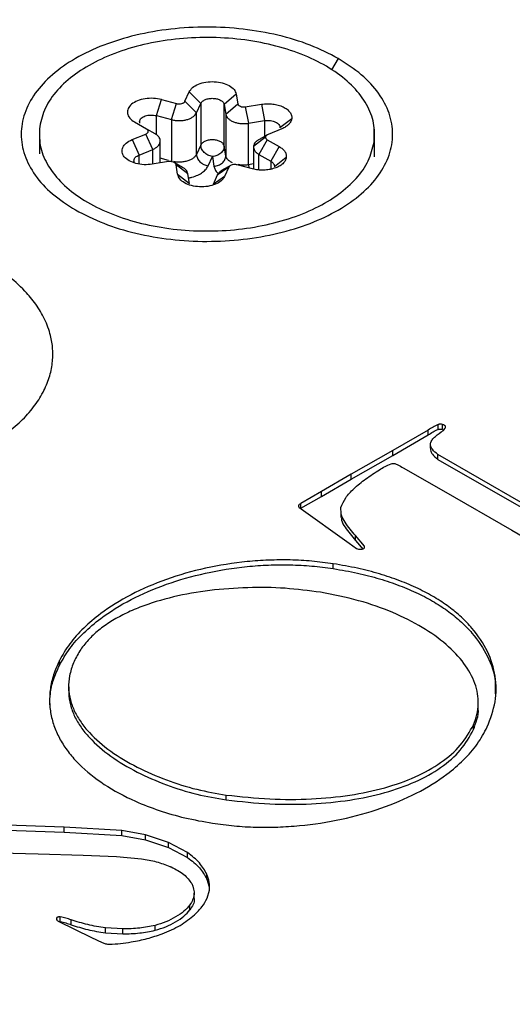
# Model space of a CAD drawing. Header units: millimetres. Extents: x 224 to 956, y 38 to 794.
# Tile 74 of 131: x 317 to 326, y 742 to 759. Entities that reach past the tile are written whole.
import ezdxf

# ---------------------------------------------------------------- set-up
doc = ezdxf.new("R2010")
doc.units = ezdxf.units.MM

msp = doc.modelspace()

# ---------------------------------------------------------------- linework, layer by layer
at = {"color": 8, "linetype": 'Continuous', "lineweight": 25}
for p, q in [((322.69, 758.224), (322.58, 758.034)), ((319.655, 756.952), (319.655, 757.27)), ((321.462, 757.186), (321.462, 756.924)), ((323.289, 756.829), (323.289, 756.584)), ((319.593, 756.459), (319.593, 756.705)), ((319.365, 756.463), (319.365, 756.611)), ((319.856, 756.523), (319.719, 756.559)), ((321.365, 756.362), (321.365, 756.622)), ((321.565, 756.509), (321.565, 756.375)), ((321.277, 756.462), (321.192, 756.449)), ((321.192, 756.449), (321.195, 756.396))]:
    msp.add_line(p, q, dxfattribs=at)
at = {"color": 179, "linetype": 'Continuous', "lineweight": 25}
for p, q in [((320.131, 757.509), (320.202, 757.665)), ((320.202, 757.665), (320.395, 757.473)), ((319.655, 757.27), (319.738, 757.538)), ((319.738, 757.538), (319.992, 757.471)), ((319.909, 757.203), (319.992, 757.471)), ((320.131, 757.509), (320.324, 757.316)), ((320.324, 757.316), (320.395, 757.473)), ((320.395, 757.473), (320.395, 756.779)), ((320.987, 757.629), (320.788, 757.454)), ((320.987, 757.629), (321.013, 757.468)), ((320.324, 756.622), (320.324, 757.316)), ((320.788, 757.454), (320.814, 757.294)), ((320.788, 756.76), (320.788, 757.454)), ((320.814, 757.294), (321.013, 757.468)), ((321.139, 757.417), (321.409, 757.46)), ((321.139, 757.417), (321.192, 757.143)), ((321.409, 757.46), (321.462, 757.186)), ((319.29, 757.164), (319.489, 757.051)), ((319.655, 757.27), (319.909, 757.203)), ((319.909, 757.203), (319.909, 756.509)), ((320.814, 757.294), (320.814, 756.599)), ((321.192, 757.143), (321.462, 757.186)), ((321.192, 756.449), (321.192, 757.143)), ((321.914, 757.219), (321.714, 757.065)), ((319.489, 757.051), (319.63, 756.969)), ((321.747, 757.049), (321.518, 756.956)), ((323.294, 756.798), (323.294, 757.043)), ((317.702, 756.875), (317.702, 756.63)), ((319.249, 756.869), (319.477, 756.962)), ((319.249, 756.869), (319.365, 756.611)), ((319.593, 756.705), (319.477, 756.962)), ((319.719, 756.479), (319.719, 756.846)), ((321.277, 756.759), (321.477, 756.913)), ((321.506, 756.868), (321.365, 756.622)), ((321.506, 756.868), (321.705, 756.754)), ((319.365, 756.611), (319.593, 756.705)), ((320.395, 756.779), (320.324, 756.622)), ((320.814, 756.599), (320.788, 756.76)), ((321.277, 756.734), (321.277, 756.376)), ((321.705, 756.754), (321.565, 756.509)), ((319.856, 756.501), (319.586, 756.458)), ((319.954, 756.486), (319.948, 756.489)), ((320.092, 756.406), (319.957, 756.484)), ((320.518, 756.43), (320.589, 756.586)), ((320.589, 756.586), (320.615, 756.425)), ((321.365, 756.622), (321.565, 756.509)), ((321.823, 756.571), (321.624, 756.417)), ((320.009, 756.29), (319.982, 756.45)), ((320.182, 756.298), (319.982, 756.45)), ((320.865, 756.409), (320.671, 756.275)), ((320.903, 756.441), (320.744, 756.351)), ((320.865, 756.409), (320.794, 756.253)), ((321.258, 756.38), (321.003, 756.447)), ((320.009, 756.29), (320.208, 756.137)), ((320.208, 756.137), (320.182, 756.298)), ((320.671, 756.275), (320.6, 756.119)), ((320.794, 756.253), (320.6, 756.119)), ((324.36, 752.029), (324.36, 752.111)), ((324.432, 752.028), (324.432, 752.11)), ((324.192, 752.018), (323.6, 751.673)), ((323.6, 751.591), (324.192, 751.937)), ((324.192, 751.937), (324.192, 752.018)), ((324.23, 751.714), (324.23, 751.796)), ((323.6, 751.673), (322.907, 751.278)), ((322.907, 751.197), (323.6, 751.591)), ((323.6, 751.591), (323.6, 751.673)), ((325.741, 750.809), (324.355, 751.608)), ((324.355, 751.526), (324.355, 751.608)), ((323.775, 751.386), (324.448, 751.002)), ((324.355, 751.526), (325.741, 750.728)), ((322.907, 751.278), (322.412, 750.989)), ((322.907, 751.197), (322.907, 751.278)), ((322.412, 750.907), (322.907, 751.197)), ((322.412, 750.989), (322.068, 750.792)), ((322.068, 750.711), (322.412, 750.907)), ((322.412, 750.907), (322.412, 750.989)), ((324.448, 751.002), (325.588, 750.344)), ((322.033, 750.729), (322.87, 750.128)), ((322.068, 750.711), (322.068, 750.792)), ((322.735, 750.641), (322.735, 750.559)), ((323.127, 750.079), (322.977, 750.253)), ((322.977, 750.172), (322.977, 750.253)), ((325.588, 750.344), (326.222, 749.976)), ((322.87, 750.128), (322.994, 750.039)), ((322.977, 750.172), (323.105, 750.023)), ((323.127, 750.049), (323.127, 750.079)), ((322.994, 750.039), (323.029, 750.027)), ((322.608, 749.702), (322.608, 749.784)), ((318.035, 748.085), (318.035, 748.166)), ((318.19, 747.742), (318.19, 747.66)), ((325.028, 747.381), (325.028, 747.463)), ((324.948, 747.012), (324.948, 747.094)), ((320.821, 745.839), (320.821, 745.92)), ((318.116, 745.383), (316.723, 745.433)), ((316.723, 745.351), (318.116, 745.301)), ((319.08, 745.325), (318.116, 745.383)), ((318.116, 745.301), (318.116, 745.383)), ((318.116, 745.301), (319.08, 745.244)), ((319.472, 745.256), (319.08, 745.325)), ((319.08, 745.244), (319.08, 745.325)), ((319.08, 745.244), (319.472, 745.174)), ((319.858, 745.127), (319.472, 745.256)), ((319.472, 745.174), (319.472, 745.256)), ((319.472, 745.174), (319.858, 745.045)), ((320.175, 744.958), (319.858, 745.127)), ((319.858, 745.045), (319.858, 745.127)), ((319.858, 745.045), (320.175, 744.876)), ((317.055, 744.953), (317.682, 744.935)), ((317.682, 744.935), (318.432, 744.914)), ((318.432, 744.914), (318.99, 744.895)), ((318.99, 744.895), (319.407, 744.855)), ((320.175, 744.876), (320.175, 744.958)), ((320.499, 744.514), (320.499, 744.595)), ((320.499, 744.514), (320.536, 744.385)), ((320.501, 744.197), (320.541, 744.333)), ((320.286, 744.2), (320.286, 744.282)), ((320.214, 744.002), (320.214, 744.083)), ((317.994, 743.833), (317.994, 743.873)), ((318.051, 743.804), (318.051, 743.886)), ((318.233, 743.753), (318.233, 743.835)), ((318.016, 743.811), (318.574, 743.539)), ((319.095, 743.683), (318.804, 743.699)), ((318.804, 743.618), (318.804, 743.699)), ((319.095, 743.601), (319.095, 743.683)), ((319.633, 743.66), (319.633, 743.742)), ((318.574, 743.539), (318.752, 743.455)), ((318.804, 743.618), (319.095, 743.601))]:
    msp.add_line(p, q, dxfattribs=at)
for points, knots in [([(286.627, 737.406), (286.242, 737.634), (285.455, 738.1), (284.318, 738.85), (283.192, 739.661), (282.09, 740.537), (281.021, 741.481), (280.047, 742.445), (279.171, 743.421), (278.388, 744.403), (277.667, 745.44), (277.016, 746.531), (276.447, 747.676), (275.971, 748.873), (275.616, 750.066), (275.377, 751.247), (275.245, 752.409), (275.218, 753.6), (275.304, 754.817), (275.51, 756.054), (275.841, 757.307), (276.303, 758.569), (276.86, 759.748), (277.485, 760.839), (278.152, 761.842), (278.909, 762.835), (279.756, 763.813), (280.691, 764.774), (281.713, 765.712), (282.82, 766.625), (284.009, 767.508), (285.275, 768.358), (286.616, 769.171), (288.024, 769.945), (289.497, 770.676), (291.026, 771.362), (292.607, 772.001), (294.233, 772.591), (295.897, 773.131), (297.592, 773.62), (299.311, 774.057), (301.048, 774.442), (302.939, 774.803), (304.981, 775.124), (307.167, 775.391), (309.337, 775.582), (311.48, 775.701), (313.588, 775.751), (315.652, 775.735), (317.665, 775.659), (319.711, 775.521), (321.777, 775.316), (323.851, 775.041), (325.834, 774.713), (327.724, 774.337), (329.52, 773.921), (331.22, 773.469), (332.912, 772.963), (334.581, 772.401), (336.217, 771.784), (337.735, 771.147), (339.139, 770.497), (340.439, 769.841), (341.246, 769.387), (341.641, 769.165)], [0, 0, 0, 0, 0.013544, 0.027663, 0.04238, 0.057717, 0.073696, 0.090336, 0.105138, 0.12045, 0.136277, 0.152627, 0.169503, 0.186906, 0.204834, 0.220947, 0.237452, 0.25434, 0.2716, 0.289218, 0.307177, 0.325459, 0.34404, 0.359106, 0.374333, 0.389708, 0.405213, 0.420833, 0.436549, 0.452343, 0.468195, 0.484088, 0.5, 0.515912, 0.531805, 0.547657, 0.563451, 0.579167, 0.594787, 0.610292, 0.625667, 0.640894, 0.65596, 0.674541, 0.692823, 0.710782, 0.7284, 0.74566, 0.762548, 0.779053, 0.795166, 0.813094, 0.830497, 0.847373, 0.863723, 0.87955, 0.894862, 0.909664, 0.926304, 0.942283, 0.95762, 0.972337, 0.986456, 1, 1, 1, 1]), ([(286.4, 737.179), (286.798, 736.955), (287.611, 736.497), (288.922, 735.835), (290.338, 735.18), (291.868, 734.538), (293.517, 733.916), (295.201, 733.35), (296.906, 732.839), (298.621, 732.384), (300.431, 731.964), (302.337, 731.585), (304.336, 731.254), (306.427, 730.977), (308.511, 730.77), (310.573, 730.631), (312.603, 730.554), (314.684, 730.539), (316.809, 730.589), (318.97, 730.708), (321.158, 730.901), (323.362, 731.17), (325.421, 731.494), (327.327, 731.858), (329.079, 732.246), (330.813, 732.687), (332.522, 733.18), (334.199, 733.724), (335.838, 734.319), (337.432, 734.963), (338.975, 735.655), (340.459, 736.392), (341.879, 737.173), (343.231, 737.993), (344.508, 738.849), (345.706, 739.74), (346.822, 740.66), (347.853, 741.606), (348.796, 742.575), (349.65, 743.561), (350.413, 744.562), (351.086, 745.573), (351.716, 746.674), (352.277, 747.862), (352.743, 749.135), (353.077, 750.398), (353.284, 751.645), (353.371, 752.872), (353.344, 754.073), (353.211, 755.245), (352.969, 756.436), (352.612, 757.639), (352.132, 758.846), (351.558, 760), (350.902, 761.1), (350.174, 762.145), (349.386, 763.135), (348.502, 764.119), (347.52, 765.091), (346.442, 766.043), (345.331, 766.927), (344.196, 767.744), (343.05, 768.501), (342.256, 768.97), (341.868, 769.2)], [0, 0, 0, 0, 0.013544, 0.027663, 0.04238, 0.057717, 0.073696, 0.090336, 0.105138, 0.12045, 0.136277, 0.152627, 0.169503, 0.186906, 0.204834, 0.220947, 0.237452, 0.25434, 0.2716, 0.289218, 0.307177, 0.325459, 0.34404, 0.359106, 0.374333, 0.389708, 0.405213, 0.420833, 0.436549, 0.452343, 0.468195, 0.484088, 0.5, 0.515912, 0.531805, 0.547657, 0.563451, 0.579167, 0.594787, 0.610292, 0.625667, 0.640894, 0.65596, 0.674541, 0.692823, 0.710782, 0.7284, 0.74566, 0.762548, 0.779053, 0.795166, 0.813094, 0.830497, 0.847373, 0.863723, 0.87955, 0.894862, 0.909664, 0.926304, 0.942283, 0.95762, 0.972337, 0.986456, 1, 1, 1, 1]), ([(341.641, 769.165), (342.026, 768.937), (342.813, 768.471), (343.949, 767.72), (345.075, 766.91), (346.178, 766.033), (347.247, 765.089), (348.22, 764.125), (349.097, 763.149), (349.879, 762.167), (350.601, 761.131), (351.251, 760.04), (351.82, 758.895), (352.296, 757.698), (352.651, 756.505), (352.891, 755.324), (353.022, 754.162), (353.049, 752.97), (352.963, 751.753), (352.758, 750.516), (352.427, 749.263), (351.965, 748.001), (351.408, 746.823), (350.783, 745.731), (350.116, 744.728), (349.359, 743.736), (348.512, 742.757), (347.577, 741.797), (346.554, 740.858), (345.447, 739.945), (344.259, 739.062), (342.992, 738.213), (341.652, 737.399), (340.243, 736.626), (338.771, 735.894), (337.241, 735.208), (335.66, 734.569), (334.035, 733.979), (332.371, 733.439), (330.676, 732.95), (328.956, 732.513), (327.219, 732.128), (325.328, 731.767), (323.286, 731.446), (321.101, 731.179), (318.931, 730.988), (316.787, 730.869), (314.679, 730.82), (312.615, 730.835), (310.602, 730.911), (308.557, 731.05), (306.49, 731.254), (304.417, 731.529), (302.433, 731.858), (300.543, 732.233), (298.748, 732.65), (297.047, 733.101), (295.356, 733.608), (293.686, 734.169), (292.051, 734.787), (290.533, 735.423), (289.129, 736.073), (287.828, 736.729), (287.022, 737.183), (286.627, 737.406)], [0, 0, 0, 0, 0.013544, 0.027663, 0.04238, 0.057717, 0.073696, 0.090336, 0.105138, 0.12045, 0.136277, 0.152627, 0.169503, 0.186906, 0.204834, 0.220947, 0.237452, 0.25434, 0.2716, 0.289218, 0.307177, 0.325459, 0.34404, 0.359106, 0.374333, 0.389708, 0.405213, 0.420833, 0.436549, 0.452343, 0.468195, 0.484088, 0.5, 0.515912, 0.531805, 0.547657, 0.563451, 0.579167, 0.594787, 0.610292, 0.625667, 0.640894, 0.65596, 0.674541, 0.692823, 0.710782, 0.7284, 0.74566, 0.762548, 0.779053, 0.795166, 0.813094, 0.830497, 0.847373, 0.863723, 0.87955, 0.894862, 0.909664, 0.926304, 0.942283, 0.95762, 0.972337, 0.986456, 1, 1, 1, 1]), ([(350.264, 765.912), (350.697, 765.656), (351.579, 765.136), (352.861, 764.306), (354.136, 763.419), (355.39, 762.47), (356.619, 761.457), (357.814, 760.377), (358.876, 759.316), (359.815, 758.283), (360.639, 757.291), (361.417, 756.254), (362.143, 755.173), (362.807, 754.055), (363.403, 752.901), (363.926, 751.713), (364.372, 750.485), (364.723, 749.258), (364.981, 748.036), (365.152, 746.825), (365.236, 745.588), (365.229, 744.328), (365.127, 743.047), (364.924, 741.749), (364.616, 740.436), (364.2, 739.115), (363.673, 737.787), (363.031, 736.458), (362.272, 735.132), (361.396, 733.815), (360.401, 732.511), (359.289, 731.226), (358.06, 729.965), (356.718, 728.732), (355.264, 727.533), (353.702, 726.373), (352.039, 725.257), (350.279, 724.189), (348.428, 723.172), (346.494, 722.212), (344.485, 721.311), (342.409, 720.471), (340.273, 719.696), (338.088, 718.987), (335.862, 718.345), (333.603, 717.771), (331.321, 717.265), (329.025, 716.827), (326.723, 716.456), (324.423, 716.152), (322.133, 715.912), (319.861, 715.734), (317.612, 715.617), (315.393, 715.558), (313.209, 715.554), (311.066, 715.603), (308.969, 715.701), (306.84, 715.851), (304.689, 716.057), (302.524, 716.32), (300.432, 716.629), (298.413, 716.98), (296.481, 717.366), (294.635, 717.782), (292.875, 718.225), (291.188, 718.692), (289.421, 719.228), (287.591, 719.839), (285.721, 720.528), (283.966, 721.238), (282.322, 721.962), (280.786, 722.698), (279.348, 723.438), (278.446, 723.947), (278.004, 724.197)], [0, 0, 0, 0, 0.011574, 0.023568, 0.035997, 0.048875, 0.062216, 0.076032, 0.090336, 0.101898, 0.113772, 0.125962, 0.13847, 0.1513, 0.164216, 0.177444, 0.190984, 0.204836, 0.217695, 0.230806, 0.244164, 0.257765, 0.271603, 0.285669, 0.299957, 0.314456, 0.329156, 0.344045, 0.35911, 0.374337, 0.389711, 0.405216, 0.420835, 0.43655, 0.452344, 0.468196, 0.484088, 0.5, 0.515912, 0.531804, 0.547656, 0.56345, 0.579165, 0.594784, 0.610289, 0.625663, 0.64089, 0.655955, 0.670844, 0.685544, 0.700043, 0.714331, 0.728397, 0.742235, 0.755836, 0.769194, 0.782305, 0.795165, 0.809265, 0.823042, 0.836497, 0.849627, 0.862434, 0.874699, 0.886657, 0.898311, 0.909664, 0.923968, 0.937784, 0.951125, 0.964003, 0.976432, 0.988426, 1, 1, 1, 1]), ([(322.69, 758.224), (322.538, 758.303), (322.235, 758.459), (321.691, 758.622), (321.107, 758.726), (320.498, 758.76), (319.889, 758.726), (319.304, 758.623), (318.764, 758.457), (318.292, 758.233), (317.904, 757.96), (317.615, 757.648), (317.438, 757.31), (317.378, 756.959), (317.437, 756.608), (317.616, 756.27), (317.9, 755.956), (318.17, 755.781), (318.306, 755.694)], [0, 0, 0, 0, 0.0625, 0.125, 0.1875, 0.25, 0.3125, 0.375, 0.4375, 0.5, 0.5625, 0.625, 0.6875, 0.75, 0.8125, 0.875, 0.9375, 1, 1, 1, 1]), ([(323.289, 756.829), (323.293, 756.935), (323.302, 757.146), (323.178, 757.458), (322.96, 757.751), (322.645, 758.013), (322.247, 758.234), (321.783, 758.407), (321.269, 758.524), (320.725, 758.581), (320.173, 758.575), (319.633, 758.507), (319.126, 758.38), (318.672, 758.198), (318.288, 757.969), (317.991, 757.701), (317.782, 757.404), (317.732, 757.194), (317.707, 757.089)], [0, 0, 0, 0, 0.0625, 0.125, 0.1875, 0.25, 0.3125, 0.375, 0.4375, 0.5, 0.5625, 0.625, 0.6875, 0.75, 0.8125, 0.875, 0.9375, 1, 1, 1, 1]), ([(318.306, 755.694), (318.457, 755.616), (318.761, 755.459), (319.305, 755.296), (319.889, 755.192), (320.498, 755.158), (321.106, 755.193), (321.692, 755.295), (322.231, 755.461), (322.704, 755.685), (323.092, 755.958), (323.38, 756.27), (323.558, 756.608), (323.618, 756.959), (323.558, 757.311), (323.379, 757.648), (323.096, 757.962), (322.825, 758.137), (322.69, 758.224)], [0, 0, 0, 0, 0.0625, 0.125, 0.1875, 0.25, 0.3125, 0.375, 0.4375, 0.5, 0.5625, 0.625, 0.6875, 0.75, 0.8125, 0.875, 0.9375, 1, 1, 1, 1]), ([(320.202, 757.665), (320.218, 757.691), (320.251, 757.741), (320.353, 757.799), (320.48, 757.834), (320.621, 757.842), (320.759, 757.821), (320.875, 757.775), (320.96, 757.708), (320.978, 757.655), (320.987, 757.629)], [0, 0, 0, 0, 0.125, 0.25, 0.374999, 0.5, 0.625, 0.75, 0.875, 1, 1, 1, 1]), ([(319.738, 757.538), (319.694, 757.547), (319.605, 757.564), (319.463, 757.555), (319.335, 757.521), (319.235, 757.462), (319.176, 757.388), (319.165, 757.307), (319.201, 757.227), (319.26, 757.185), (319.29, 757.164)], [0, 0, 0, 0, 0.125, 0.25, 0.375, 0.5, 0.625, 0.75, 0.875, 1, 1, 1, 1]), ([(319.992, 757.471), (319.999, 757.469), (320.013, 757.466), (320.035, 757.465), (320.064, 757.467), (320.091, 757.475), (320.112, 757.486), (320.124, 757.497), (320.129, 757.505), (320.131, 757.509)], [0, 0, 0, 0, 0.125001, 0.249998, 0.374999, 0.625001, 0.75, 0.874997, 1, 1, 1, 1]), ([(320.395, 757.473), (320.403, 757.485), (320.42, 757.511), (320.471, 757.54), (320.534, 757.557), (320.605, 757.561), (320.674, 757.551), (320.732, 757.527), (320.774, 757.494), (320.783, 757.468), (320.788, 757.454)], [0, 0, 0, 0, 0.125, 0.2500005, 0.3750005, 0.5000001, 0.625, 0.7500002, 0.8750004, 1, 1, 1, 1]), ([(319.909, 757.203), (319.929, 757.198), (319.97, 757.189), (320.036, 757.186), (320.101, 757.19), (320.164, 757.202), (320.22, 757.222), (320.267, 757.249), (320.304, 757.28), (320.317, 757.304), (320.324, 757.316)], [0, 0, 0, 0, 0.125, 0.25, 0.375, 0.499999, 0.624999, 0.75, 0.875, 1, 1, 1, 1]), ([(321.013, 757.468), (321.014, 757.464), (321.016, 757.455), (321.026, 757.444), (321.043, 757.43), (321.068, 757.42), (321.096, 757.416), (321.118, 757.415), (321.132, 757.417), (321.139, 757.417)], [0, 0, 0, 0, 0.125001, 0.25, 0.375, 0.625001, 0.750001, 0.875001, 1, 1, 1, 1]), ([(321.409, 757.46), (321.441, 757.464), (321.503, 757.471), (321.6, 757.465), (321.691, 757.447), (321.773, 757.417), (321.839, 757.377), (321.887, 757.328), (321.915, 757.275), (321.914, 757.237), (321.914, 757.219)], [0, 0, 0, 0, 0.125, 0.250001, 0.375001, 0.5, 0.625, 0.75, 0.875, 1, 1, 1, 1]), ([(319.372, 757.174), (319.371, 757.166), (319.37, 757.156), (319.374, 757.146), (319.375, 757.145)], [0, 0, 0, 0, 0.8498482, 1, 1, 1, 1]), ([(319.372, 757.174), (319.374, 757.184), (319.379, 757.202), (319.4, 757.227), (319.431, 757.249), (319.469, 757.266), (319.513, 757.277), (319.561, 757.281), (319.609, 757.28), (319.64, 757.273), (319.655, 757.27)], [0, 0, 0, 0, 0.125, 0.25, 0.375, 0.499999, 0.625001, 0.75, 0.875, 1, 1, 1, 1]), ([(320.814, 757.294), (320.817, 757.281), (320.824, 757.256), (320.852, 757.221), (320.891, 757.191), (320.941, 757.166), (320.999, 757.148), (321.062, 757.138), (321.128, 757.135), (321.171, 757.14), (321.192, 757.143)], [0, 0, 0, 0, 0.124999, 0.25, 0.375, 0.5, 0.625, 0.75, 0.875, 1, 1, 1, 1]), ([(321.462, 757.186), (321.478, 757.187), (321.509, 757.191), (321.558, 757.188), (321.603, 757.179), (321.644, 757.164), (321.677, 757.144), (321.701, 757.12), (321.715, 757.093), (321.715, 757.074), (321.714, 757.065)], [0, 0, 0, 0, 0.125, 0.249999, 0.374999, 0.499999, 0.625, 0.75, 0.874999, 1, 1, 1, 1]), ([(321.914, 757.219), (321.91, 757.202), (321.901, 757.169), (321.865, 757.123), (321.815, 757.081), (321.769, 757.06), (321.747, 757.049)], [0, 0, 0, 0, 0.25, 0.500002, 0.750002, 1, 1, 1, 1]), ([(317.707, 757.089), (317.702, 756.984), (317.694, 756.772), (317.817, 756.46), (318.036, 756.167), (318.351, 755.905), (318.748, 755.684), (319.213, 755.511), (319.727, 755.394), (320.27, 755.338), (320.823, 755.343), (321.363, 755.411), (321.869, 755.538), (322.323, 755.72), (322.707, 755.949), (323.004, 756.217), (323.213, 756.514), (323.263, 756.724), (323.289, 756.829)], [0, 0, 0, 0, 0.0625, 0.125, 0.1875, 0.25, 0.3125, 0.375, 0.4375, 0.5, 0.5625, 0.625, 0.6875, 0.75, 0.8125, 0.875, 0.9375, 1, 1, 1, 1]), ([(319.477, 756.962), (319.483, 756.965), (319.494, 756.97), (319.507, 756.981), (319.516, 756.992), (319.52, 757.005), (319.519, 757.017), (319.514, 757.03), (319.504, 757.041), (319.494, 757.047), (319.489, 757.051)], [0, 0, 0, 0, 0.125003, 0.250001, 0.375002, 0.500002, 0.624999, 0.750002, 0.875, 1, 1, 1, 1]), ([(319.586, 756.458), (319.54, 756.453), (319.448, 756.444), (319.31, 756.467), (319.194, 756.513), (319.112, 756.58), (319.074, 756.659), (319.086, 756.74), (319.143, 756.815), (319.214, 756.851), (319.249, 756.869)], [0, 0, 0, 0, 0.125, 0.25, 0.375, 0.5, 0.625, 0.75, 0.875, 1, 1, 1, 1]), ([(319.593, 756.705), (319.61, 756.713), (319.644, 756.729), (319.682, 756.76), (319.708, 756.795), (319.721, 756.832), (319.719, 756.87), (319.703, 756.907), (319.674, 756.941), (319.645, 756.96), (319.63, 756.969)], [0, 0, 0, 0, 0.125, 0.25, 0.375, 0.5, 0.625, 0.75, 0.875, 1, 1, 1, 1]), ([(320.788, 756.76), (320.783, 756.774), (320.774, 756.8), (320.732, 756.833), (320.674, 756.857), (320.605, 756.867), (320.534, 756.863), (320.471, 756.846), (320.42, 756.817), (320.403, 756.791), (320.395, 756.779)], [0, 0, 0, 0, 0.1249996, 0.2499998, 0.375, 0.4999999, 0.6249995, 0.7499995, 0.875, 1, 1, 1, 1]), ([(321.361, 756.865), (321.358, 756.864), (321.34, 756.855), (321.314, 756.831), (321.286, 756.797), (321.28, 756.772), (321.277, 756.759)], [0, 0, 0, 0, 0.045788, 0.36386, 0.681929, 1, 1, 1, 1]), ([(321.497, 756.944), (321.466, 756.926), (321.412, 756.894), (321.376, 756.874), (321.36, 756.866)], [0, 0, 0, 0, 0.55898, 1, 1, 1, 1]), ([(321.477, 756.913), (321.476, 756.909), (321.476, 756.901), (321.482, 756.888), (321.491, 756.877), (321.501, 756.871), (321.506, 756.868)], [0, 0, 0, 0, 0.2500023, 0.5000022, 0.7499996, 1, 1, 1, 1]), ([(321.518, 756.956), (321.513, 756.953), (321.501, 756.948), (321.489, 756.937), (321.48, 756.926), (321.478, 756.917), (321.477, 756.913)], [0, 0, 0, 0, 0.249997, 0.499995, 0.749998, 1, 1, 1, 1]), ([(320.589, 756.586), (320.563, 756.593), (320.512, 756.605), (320.449, 756.653), (320.404, 756.713), (320.398, 756.757), (320.395, 756.779)], [0, 0, 0, 0, 0.25, 0.499985, 0.749969, 1, 1, 1, 1]), ([(320.788, 756.76), (320.785, 756.739), (320.779, 756.696), (320.733, 756.639), (320.667, 756.598), (320.615, 756.59), (320.589, 756.586)], [0, 0, 0, 0, 0.250031, 0.500014, 0.749998, 1, 1, 1, 1]), ([(321.277, 756.759), (321.277, 756.747), (321.276, 756.721), (321.293, 756.685), (321.322, 756.65), (321.351, 756.632), (321.365, 756.622)], [0, 0, 0, 0, 0.25, 0.5, 0.75, 1, 1, 1, 1]), ([(321.705, 756.754), (321.725, 756.741), (321.764, 756.716), (321.802, 756.671), (321.825, 756.622), (321.823, 756.588), (321.823, 756.571)], [0, 0, 0, 0, 0.25, 0.5, 0.750001, 1, 1, 1, 1]), ([(319.285, 756.495), (319.284, 756.496), (319.279, 756.507), (319.28, 756.517), (319.281, 756.527)], [0, 0, 0, 0, 0.12142, 1, 1, 1, 1]), ([(319.281, 756.527), (319.283, 756.535), (319.287, 756.552), (319.305, 756.575), (319.331, 756.595), (319.353, 756.606), (319.365, 756.611)], [0, 0, 0, 0, 0.249998, 0.500001, 0.750004, 1, 1, 1, 1]), ([(319.982, 756.45), (319.981, 756.455), (319.979, 756.463), (319.97, 756.474), (319.952, 756.488), (319.928, 756.498), (319.9, 756.502), (319.878, 756.503), (319.863, 756.502), (319.856, 756.501)], [0, 0, 0, 0, 0.125001, 0.25, 0.375, 0.625001, 0.750001, 0.875001, 1, 1, 1, 1]), ([(320.324, 756.622), (320.327, 756.601), (320.333, 756.557), (320.378, 756.496), (320.442, 756.449), (320.492, 756.436), (320.518, 756.43)], [0, 0, 0, 0, 0.250031, 0.500015, 0.75, 1, 1, 1, 1]), ([(320.615, 756.425), (320.641, 756.429), (320.693, 756.437), (320.759, 756.478), (320.805, 756.535), (320.811, 756.578), (320.814, 756.599)], [0, 0, 0, 0, 0.25, 0.499984, 0.749969, 1, 1, 1, 1]), ([(321.823, 756.571), (321.818, 756.553), (321.809, 756.516), (321.766, 756.466), (321.706, 756.422), (321.628, 756.389), (321.54, 756.366), (321.445, 756.357), (321.348, 756.36), (321.288, 756.373), (321.258, 756.38)], [0, 0, 0, 0, 0.125, 0.250001, 0.375, 0.5, 0.625, 0.75, 0.875, 1, 1, 1, 1]), ([(321.565, 756.509), (321.574, 756.502), (321.594, 756.49), (321.613, 756.467), (321.624, 756.442), (321.624, 756.425), (321.624, 756.417)], [0, 0, 0, 0, 0.250001, 0.500001, 0.75, 1, 1, 1, 1]), ([(320.182, 756.298), (320.178, 756.31), (320.171, 756.335), (320.143, 756.37), (320.116, 756.393), (320.095, 756.403), (320.091, 756.405)], [0, 0, 0, 0, 0.309553, 0.619105, 0.928658, 1, 1, 1, 1]), ([(320.745, 756.35), (320.74, 756.347), (320.719, 756.336), (320.692, 756.311), (320.678, 756.287), (320.671, 756.275)], [0, 0, 0, 0, 0.136444, 0.568222, 1, 1, 1, 1]), ([(321.003, 756.447), (320.996, 756.449), (320.983, 756.452), (320.961, 756.453), (320.932, 756.451), (320.905, 756.444), (320.884, 756.432), (320.871, 756.421), (320.867, 756.413), (320.865, 756.409)], [0, 0, 0, 0, 0.125001, 0.250002, 0.374999, 0.625001, 0.75, 0.875002, 1, 1, 1, 1]), ([(320.794, 756.253), (320.778, 756.228), (320.745, 756.177), (320.643, 756.119), (320.515, 756.084), (320.374, 756.076), (320.237, 756.097), (320.121, 756.143), (320.036, 756.21), (320.018, 756.263), (320.009, 756.29)], [0, 0, 0, 0, 0.125, 0.249999, 0.375, 0.5, 0.625, 0.75, 0.875, 1, 1, 1, 1]), ([(311.452, 751.737), (311.576, 751.671), (311.839, 751.53), (312.262, 751.374), (312.697, 751.254), (313.128, 751.169), (313.563, 751.116), (313.99, 751.094), (314.397, 751.097), (314.818, 751.127), (315.245, 751.187), (315.669, 751.278), (316.08, 751.4), (316.467, 751.552), (316.822, 751.733), (317.135, 751.938), (317.4, 752.162), (317.612, 752.399), (317.769, 752.644), (317.872, 752.89), (317.924, 753.133), (317.93, 753.368), (317.891, 753.615), (317.8, 753.866), (317.653, 754.115), (317.444, 754.366), (317.173, 754.61), (316.93, 754.762), (316.815, 754.833)], [0, 0, 0, 0, 0.042374, 0.090314, 0.12565, 0.163802, 0.204815, 0.23744, 0.271593, 0.307175, 0.344042, 0.382005, 0.420835, 0.460264, 0.5, 0.539736, 0.579165, 0.617995, 0.655958, 0.692825, 0.728407, 0.76256, 0.795185, 0.836198, 0.87435, 0.909686, 0.957626, 1, 1, 1, 1]), ([(324.36, 752.111), (324.33, 752.097), (324.27, 752.068), (324.218, 752.035), (324.192, 752.018)], [0, 0, 0, 0, 0.497002, 1, 1, 1, 1]), ([(324.432, 752.11), (324.42, 752.112), (324.401, 752.115), (324.376, 752.115), (324.365, 752.112), (324.36, 752.111)], [0, 0, 0, 0, 0.5200806, 0.766475, 1, 1, 1, 1]), ([(324.48, 752.075), (324.479, 752.079), (324.477, 752.087), (324.461, 752.099), (324.444, 752.106), (324.432, 752.11)], [0, 0, 0, 0, 0.246011, 0.489701, 1, 1, 1, 1]), ([(324.445, 752.01), (324.455, 752.02), (324.469, 752.035), (324.483, 752.058), (324.481, 752.069), (324.48, 752.075)], [0, 0, 0, 0, 0.4982628, 0.7437882, 1, 1, 1, 1]), ([(324.192, 751.937), (324.218, 751.953), (324.27, 751.987), (324.33, 752.015), (324.36, 752.029)], [0, 0, 0, 0, 0.502998, 1, 1, 1, 1]), ([(324.23, 751.796), (324.238, 751.817), (324.253, 751.857), (324.33, 751.929), (324.399, 751.978), (324.445, 752.01)], [0, 0, 0, 0, 0.250285, 0.495204, 1, 1, 1, 1]), ([(324.36, 752.029), (324.365, 752.031), (324.376, 752.033), (324.401, 752.034), (324.42, 752.03), (324.432, 752.028)], [0, 0, 0, 0, 0.233525, 0.4799194, 1, 1, 1, 1]), ([(324.355, 751.608), (324.32, 751.636), (324.268, 751.678), (324.234, 751.745), (324.231, 751.779), (324.23, 751.796)], [0, 0, 0, 0, 0.503199, 0.750124, 1, 1, 1, 1]), ([(324.23, 751.714), (324.231, 751.697), (324.234, 751.663), (324.268, 751.596), (324.32, 751.554), (324.355, 751.526)], [0, 0, 0, 0, 0.249876, 0.496801, 1, 1, 1, 1]), ([(323.381, 751.355), (323.41, 751.374), (323.467, 751.411), (323.537, 751.44), (323.572, 751.455)], [0, 0, 0, 0, 0.504679, 1, 1, 1, 1]), ([(323.572, 751.455), (323.583, 751.456), (323.603, 751.459), (323.634, 751.457), (323.66, 751.449), (323.708, 751.426), (323.745, 751.404), (323.775, 751.386)], [0, 0, 0, 0, 0.134881, 0.251635, 0.365601, 0.484828, 1, 1, 1, 1]), ([(322.949, 751.038), (323.014, 751.093), (323.144, 751.205), (323.301, 751.305), (323.381, 751.355)], [0, 0, 0, 0, 0.493457, 1, 1, 1, 1]), ([(322.735, 750.721), (322.758, 750.777), (322.803, 750.889), (322.901, 750.988), (322.949, 751.038)], [0, 0, 0, 0, 0.503538, 1, 1, 1, 1]), ([(322.068, 750.792), (322.054, 750.783), (322.037, 750.772), (322.027, 750.756), (322.024, 750.747), (322.026, 750.738), (322.031, 750.732), (322.033, 750.729)], [0, 0, 0, 0, 0.497002, 0.616585, 0.735781, 0.860588, 1, 1, 1, 1]), ([(322.977, 750.253), (322.916, 750.327), (322.825, 750.437), (322.735, 750.595), (322.735, 750.679), (322.735, 750.721)], [0, 0, 0, 0, 0.494848, 0.742752, 1, 1, 1, 1]), ([(322.742, 750.559), (322.743, 750.544), (322.745, 750.487), (322.828, 750.355), (322.917, 750.245), (322.977, 750.172)], [0, 0, 0, 0, 0.112644, 0.408811, 1, 1, 1, 1]), ([(323.116, 750.039), (323.12, 750.042), (323.127, 750.047), (323.131, 750.058), (323.131, 750.068), (323.128, 750.076), (323.127, 750.079)], [0, 0, 0, 0, 0.241287, 0.484145, 0.73773, 1, 1, 1, 1]), ([(323.029, 750.027), (323.037, 750.026), (323.052, 750.025), (323.075, 750.026), (323.097, 750.031), (323.11, 750.036), (323.116, 750.039)], [0, 0, 0, 0, 0.250001, 0.499999, 0.750002, 1, 1, 1, 1]), ([(322.608, 749.784), (322.489, 749.8), (322.252, 749.832), (321.889, 749.85), (321.528, 749.847), (321.051, 749.814), (320.466, 749.72), (319.81, 749.532), (319.216, 749.275), (318.762, 748.993), (318.433, 748.712), (318.196, 748.45), (318.089, 748.261), (318.035, 748.166)], [0, 0, 0, 0, 0.061954, 0.123204, 0.184095, 0.244895, 0.36679, 0.489928, 0.614582, 0.740835, 0.826075, 0.912345, 1, 1, 1, 1]), ([(318.035, 748.085), (318.089, 748.18), (318.196, 748.368), (318.433, 748.631), (318.762, 748.912), (319.216, 749.194), (319.81, 749.45), (320.466, 749.638), (321.051, 749.732), (321.528, 749.766), (321.889, 749.768), (322.252, 749.75), (322.489, 749.718), (322.608, 749.702)], [0, 0, 0, 0, 0.087655, 0.173925, 0.259165, 0.385418, 0.510072, 0.63321, 0.755105, 0.815905, 0.876796, 0.938046, 1, 1, 1, 1]), ([(325.178, 747.057), (325.23, 747.197), (325.334, 747.476), (325.328, 747.904), (325.202, 748.32), (324.986, 748.649), (324.75, 748.893), (324.541, 749.066), (324.299, 749.226), (324.024, 749.373), (323.717, 749.504), (323.378, 749.618), (323.007, 749.715), (322.743, 749.76), (322.608, 749.784)], [0, 0, 0, 0, 0.123914, 0.246571, 0.368086, 0.488852, 0.549312, 0.610032, 0.671287, 0.733418, 0.796841, 0.862041, 0.929562, 1, 1, 1, 1]), ([(322.608, 749.702), (322.743, 749.679), (323.007, 749.633), (323.378, 749.536), (323.717, 749.422), (324.024, 749.291), (324.299, 749.144), (324.541, 748.984), (324.75, 748.811), (324.987, 748.567), (325.197, 748.238), (325.32, 747.892), (325.311, 747.681), (325.307, 747.611)], [0, 0, 0, 0, 0.086498, 0.169413, 0.249478, 0.327362, 0.403659, 0.478879, 0.553444, 0.627688, 0.775988, 0.925208, 1, 1, 1, 1]), ([(322.394, 749.307), (322.198, 749.333), (321.798, 749.386), (321.174, 749.392), (320.544, 749.347), (319.933, 749.24), (319.461, 749.096), (319.122, 748.948), (318.891, 748.82), (318.685, 748.674), (318.51, 748.509), (318.365, 748.327), (318.302, 748.195), (318.27, 748.128)], [0, 0, 0, 0, 0.117229, 0.238897, 0.362695, 0.486755, 0.610265, 0.67212, 0.734383, 0.797555, 0.862308, 0.92947, 1, 1, 1, 1]), ([(324.948, 747.094), (324.97, 747.151), (325.013, 747.265), (325.04, 747.497), (324.991, 747.788), (324.804, 748.126), (324.503, 748.443), (324.1, 748.73), (323.607, 748.977), (323.036, 749.181), (322.609, 749.265), (322.394, 749.307)], [0, 0, 0, 0, 0.059974, 0.119359, 0.237777, 0.357748, 0.48035, 0.605877, 0.73427, 0.865517, 1, 1, 1, 1]), ([(318.035, 748.166), (318, 748.087), (317.931, 747.931), (317.879, 747.696), (317.866, 747.466), (317.893, 747.242), (317.958, 747.026), (318.059, 746.819), (318.194, 746.621), (318.414, 746.373), (318.765, 746.09), (319.232, 745.837), (319.697, 745.657), (320.128, 745.532), (320.436, 745.477), (320.591, 745.449)], [0, 0, 0, 0, 0.071154, 0.139742, 0.206198, 0.270913, 0.334231, 0.396454, 0.457837, 0.518597, 0.638801, 0.758382, 0.838318, 0.918732, 1, 1, 1, 1]), ([(318.27, 748.128), (318.245, 748.057), (318.197, 747.918), (318.183, 747.709), (318.212, 747.509), (318.283, 747.317), (318.39, 747.135), (318.576, 746.906), (318.878, 746.646), (319.319, 746.382), (319.807, 746.17), (320.306, 746.009), (320.655, 745.949), (320.821, 745.92)], [0, 0, 0, 0, 0.074244, 0.145019, 0.213307, 0.279909, 0.345424, 0.410242, 0.53827, 0.66389, 0.784936, 0.898169, 1, 1, 1, 1]), ([(317.875, 747.428), (317.876, 747.489), (317.879, 747.629), (317.931, 747.85), (318, 748.005), (318.035, 748.085)], [0, 0, 0, 0, 0.275654, 0.631179, 1, 1, 1, 1]), ([(318.193, 747.66), (318.192, 747.649), (318.185, 747.57), (318.215, 747.427), (318.282, 747.235), (318.391, 747.053), (318.576, 746.824), (318.878, 746.565), (319.319, 746.3), (319.807, 746.088), (320.306, 745.927), (320.655, 745.867), (320.821, 745.839)], [0, 0, 0, 0, 0.013851, 0.092616, 0.169436, 0.245001, 0.319764, 0.467434, 0.612326, 0.751942, 0.882546, 1, 1, 1, 1]), ([(324.948, 747.012), (324.969, 747.069), (325.009, 747.183), (325.038, 747.308), (325.026, 747.373), (325.024, 747.381)], [0, 0, 0, 0, 0.4708753, 0.9371296, 1, 1, 1, 1]), ([(320.591, 745.449), (320.711, 745.433), (320.95, 745.4), (321.317, 745.381), (321.681, 745.382), (322.163, 745.413), (322.752, 745.504), (323.414, 745.688), (324.01, 745.942), (324.465, 746.224), (324.792, 746.506), (325.025, 746.771), (325.127, 746.961), (325.178, 747.057)], [0, 0, 0, 0, 0.0623512, 0.1240067, 0.1852666, 0.2463608, 0.3685303, 0.4914747, 0.6155563, 0.741091, 0.8259553, 0.9120869, 1, 1, 1, 1]), ([(320.821, 745.92), (321.063, 745.894), (321.533, 745.843), (322.231, 745.844), (322.879, 745.906), (323.469, 746.03), (323.987, 746.213), (324.417, 746.455), (324.758, 746.751), (324.884, 746.978), (324.948, 747.094)], [0, 0, 0, 0, 0.144128, 0.279182, 0.406395, 0.527349, 0.644137, 0.759493, 0.876812, 1, 1, 1, 1]), ([(320.821, 745.839), (321.063, 745.812), (321.533, 745.761), (322.231, 745.763), (322.879, 745.824), (323.469, 745.948), (323.987, 746.132), (324.417, 746.373), (324.758, 746.669), (324.884, 746.896), (324.948, 747.012)], [0, 0, 0, 0, 0.144128, 0.279182, 0.406395, 0.527349, 0.644137, 0.759493, 0.876812, 1, 1, 1, 1]), ([(365.402, 744.851), (365.411, 744.591), (365.436, 743.905), (365.368, 742.792), (365.211, 741.516), (364.954, 740.246), (364.603, 738.982), (364.158, 737.729), (363.619, 736.488), (362.989, 735.262), (362.267, 734.052), (361.455, 732.862), (360.555, 731.693), (359.568, 730.547), (358.497, 729.428), (357.343, 728.336), (356.108, 727.273), (354.795, 726.243), (353.406, 725.246), (351.944, 724.285), (350.411, 723.361), (348.811, 722.476), (347.146, 721.632), (345.419, 720.83), (343.634, 720.072), (341.794, 719.359), (339.902, 718.693), (337.962, 718.074), (335.978, 717.505), (333.953, 716.985), (331.891, 716.517), (329.796, 716.1), (327.671, 715.736), (325.522, 715.425), (323.351, 715.168), (321.163, 714.965), (318.962, 714.818), (316.751, 714.725), (314.536, 714.688), (312.32, 714.702), (310.846, 714.758), (310.109, 714.787)], [0, 0, 0, 0, 0.015806, 0.041706, 0.067605, 0.093505, 0.119405, 0.145305, 0.171205, 0.197105, 0.223005, 0.248904, 0.274804, 0.300704, 0.326604, 0.352504, 0.378404, 0.404303, 0.430203, 0.456103, 0.482003, 0.507903, 0.533803, 0.559703, 0.585602, 0.611502, 0.637402, 0.663302, 0.689202, 0.715102, 0.741002, 0.766901, 0.792801, 0.818701, 0.844601, 0.870501, 0.896401, 0.9223, 0.9482, 0.9741, 1, 1, 1, 1]), ([(319.407, 744.855), (319.491, 744.841), (319.659, 744.812), (319.805, 744.755), (319.878, 744.726)], [0, 0, 0, 0, 0.498087, 1, 1, 1, 1]), ([(320.499, 744.595), (320.462, 744.66), (320.389, 744.791), (320.247, 744.902), (320.175, 744.958)], [0, 0, 0, 0, 0.49552, 1, 1, 1, 1]), ([(320.175, 744.876), (320.247, 744.82), (320.389, 744.71), (320.462, 744.579), (320.499, 744.514)], [0, 0, 0, 0, 0.50448, 1, 1, 1, 1]), ([(319.878, 744.726), (319.879, 744.726), (319.88, 744.725), (319.882, 744.724), (319.887, 744.723), (319.892, 744.723), (319.897, 744.723), (319.899, 744.723), (319.901, 744.723), (319.902, 744.722), (319.903, 744.72), (319.903, 744.719), (319.903, 744.718)], [0, 0, 0, 0, 0.074752, 0.143033, 0.273238, 0.533765, 0.650126, 0.701402, 0.748957, 0.796451, 0.849911, 1, 1, 1, 1]), ([(319.903, 744.718), (319.979, 744.678), (320.128, 744.6), (320.206, 744.492), (320.245, 744.44)], [0, 0, 0, 0, 0.511097, 1, 1, 1, 1]), ([(320.541, 744.333), (320.542, 744.378), (320.545, 744.466), (320.514, 744.552), (320.499, 744.595)], [0, 0, 0, 0, 0.504495, 1, 1, 1, 1]), ([(320.245, 744.44), (320.267, 744.38), (320.313, 744.259), (320.247, 744.142), (320.214, 744.083)], [0, 0, 0, 0, 0.5, 1, 1, 1, 1]), ([(320.28, 744.2), (320.282, 744.193), (320.299, 744.126), (320.254, 744.06), (320.214, 744.002)], [0, 0, 0, 0, 0.106891, 1, 1, 1, 1]), ([(320.289, 743.92), (320.334, 743.964), (320.424, 744.051), (320.475, 744.148), (320.501, 744.197)], [0, 0, 0, 0, 0.5, 1, 1, 1, 1]), ([(320.214, 744.083), (320.182, 744.048), (320.119, 743.975), (319.979, 743.881), (319.82, 743.799), (319.694, 743.76), (319.633, 743.742)], [0, 0, 0, 0, 0.243712, 0.499378, 0.755275, 1, 1, 1, 1]), ([(319.633, 743.66), (319.694, 743.679), (319.82, 743.717), (319.979, 743.8), (320.119, 743.894), (320.182, 743.966), (320.214, 744.002)], [0, 0, 0, 0, 0.244725, 0.500622, 0.756288, 1, 1, 1, 1]), ([(317.994, 743.873), (317.992, 743.868), (317.987, 743.857), (317.989, 743.84), (317.998, 743.824), (318.01, 743.816), (318.016, 743.811)], [0, 0, 0, 0, 0.249999, 0.4999972, 0.7499986, 1, 1, 1, 1]), ([(318.051, 743.886), (318.046, 743.886), (318.035, 743.887), (318.02, 743.884), (318.005, 743.88), (317.998, 743.875), (317.994, 743.873)], [0, 0, 0, 0, 0.250002, 0.499997, 0.749995, 1, 1, 1, 1]), ([(318.233, 743.835), (318.204, 743.845), (318.146, 743.866), (318.082, 743.879), (318.051, 743.886)], [0, 0, 0, 0, 0.5046901, 1, 1, 1, 1]), ([(318.804, 743.699), (318.704, 743.716), (318.504, 743.748), (318.323, 743.806), (318.233, 743.835)], [0, 0, 0, 0, 0.502198, 1, 1, 1, 1]), ([(319.749, 743.6), (319.855, 743.645), (320.066, 743.734), (320.215, 743.858), (320.289, 743.92)], [0, 0, 0, 0, 0.5, 1, 1, 1, 1]), ([(318.051, 743.804), (318.082, 743.798), (318.146, 743.784), (318.204, 743.763), (318.233, 743.753)], [0, 0, 0, 0, 0.4953099, 1, 1, 1, 1]), ([(318.233, 743.753), (318.323, 743.724), (318.504, 743.666), (318.704, 743.634), (318.804, 743.618)], [0, 0, 0, 0, 0.497802, 1, 1, 1, 1]), ([(319.633, 743.742), (319.548, 743.724), (319.374, 743.689), (319.189, 743.685), (319.095, 743.683)], [0, 0, 0, 0, 0.488075, 1, 1, 1, 1]), ([(319.095, 743.601), (319.189, 743.603), (319.374, 743.607), (319.548, 743.643), (319.633, 743.66)], [0, 0, 0, 0, 0.511925, 1, 1, 1, 1]), ([(319.236, 743.465), (319.326, 743.482), (319.505, 743.517), (319.668, 743.573), (319.749, 743.6)], [0, 0, 0, 0, 0.500001, 1, 1, 1, 1]), ([(318.752, 743.455), (318.77, 743.447), (318.796, 743.437), (318.837, 743.428), (318.859, 743.428), (318.87, 743.427)], [0, 0, 0, 0, 0.493797, 0.739889, 1, 1, 1, 1]), ([(318.87, 743.427), (318.933, 743.43), (319.057, 743.435), (319.177, 743.455), (319.236, 743.465)], [0, 0, 0, 0, 0.50413, 1, 1, 1, 1])]:
    msp.add_open_spline(points, degree=3, knots=knots, dxfattribs=at)
at = {"color": 8, "linetype": 'Continuous', "lineweight": 25}
for points, knots in [([(320.324, 756.622), (320.318, 756.611), (320.305, 756.589), (320.27, 756.557), (320.223, 756.529), (320.164, 756.508), (320.098, 756.495), (320.031, 756.492), (319.979, 756.494), (319.953, 756.5), (319.946, 756.501)], [0, 0, 0, 0, 0.1238599, 0.2569537, 0.3970038, 0.5408115, 0.6846173, 0.824668, 0.957762, 1, 1, 1, 1]), ([(320.923, 756.483), (320.911, 756.488), (320.882, 756.502), (320.849, 756.53), (320.823, 756.564), (320.817, 756.588), (320.814, 756.599)], [0, 0, 0, 0, 0.185701, 0.47296, 0.745951, 1, 1, 1, 1]), ([(320.192, 756.231), (320.211, 756.234), (320.267, 756.244), (320.348, 756.276), (320.428, 756.321), (320.486, 756.374), (320.508, 756.412), (320.518, 756.43)], [0, 0, 0, 0, 0.119292, 0.353481, 0.581551, 0.798295, 1, 1, 1, 1]), ([(320.615, 756.425), (320.62, 756.406), (320.631, 756.367), (320.659, 756.325), (320.684, 756.305), (320.689, 756.302)], [0, 0, 0, 0, 0.435679, 0.90384, 1, 1, 1, 1]), ([(321.192, 756.449), (321.173, 756.446), (321.132, 756.441), (321.074, 756.442), (321.038, 756.449), (321.022, 756.452)], [0, 0, 0, 0, 0.347057, 0.719987, 1, 1, 1, 1]), ([(277.878, 723.822), (278.322, 723.571), (279.226, 723.06), (280.669, 722.318), (282.211, 721.579), (283.861, 720.852), (285.622, 720.14), (287.499, 719.449), (289.344, 718.833), (291.138, 718.289), (292.864, 717.812), (294.666, 717.361), (296.545, 716.941), (298.488, 716.556), (300.494, 716.211), (302.56, 715.908), (304.695, 715.649), (306.828, 715.446), (308.95, 715.296), (311.056, 715.198), (313.206, 715.149), (315.397, 715.153), (317.624, 715.212), (319.881, 715.33), (322.161, 715.508), (324.459, 715.749), (326.767, 716.054), (329.077, 716.426), (331.381, 716.866), (333.671, 717.374), (335.937, 717.95), (338.172, 718.594), (340.365, 719.306), (342.507, 720.084), (344.591, 720.926), (346.607, 721.83), (348.548, 722.794), (350.405, 723.814), (352.171, 724.886), (353.841, 726.006), (355.407, 727.17), (356.866, 728.373), (358.214, 729.61), (359.447, 730.876), (360.563, 732.166), (361.561, 733.474), (362.44, 734.796), (363.201, 736.126), (363.846, 737.459), (364.375, 738.792), (364.793, 740.118), (365.101, 741.435), (365.307, 742.738), (365.401, 744.023), (365.427, 744.876), (365.399, 745.299), (365.398, 745.301)], [0, 0, 0, 0, 0.015312, 0.03118, 0.047623, 0.064659, 0.082308, 0.100586, 0.119509, 0.134806, 0.150514, 0.16664, 0.183188, 0.200161, 0.217248, 0.234748, 0.252661, 0.270986, 0.287998, 0.305343, 0.323015, 0.341009, 0.359315, 0.377924, 0.396826, 0.416007, 0.435454, 0.455151, 0.475081, 0.495226, 0.515565, 0.536077, 0.55674, 0.577531, 0.598425, 0.619397, 0.640421, 0.661471, 0.682522, 0.703546, 0.724518, 0.745411, 0.766202, 0.786865, 0.807378, 0.827717, 0.847861, 0.867791, 0.887488, 0.906935, 0.926117, 0.945018, 0.963628, 0.981934, 0.999927, 1, 1, 1, 1])]:
    msp.add_open_spline(points, degree=3, knots=knots, dxfattribs=at)

doc.saveas('drawing.dxf')
